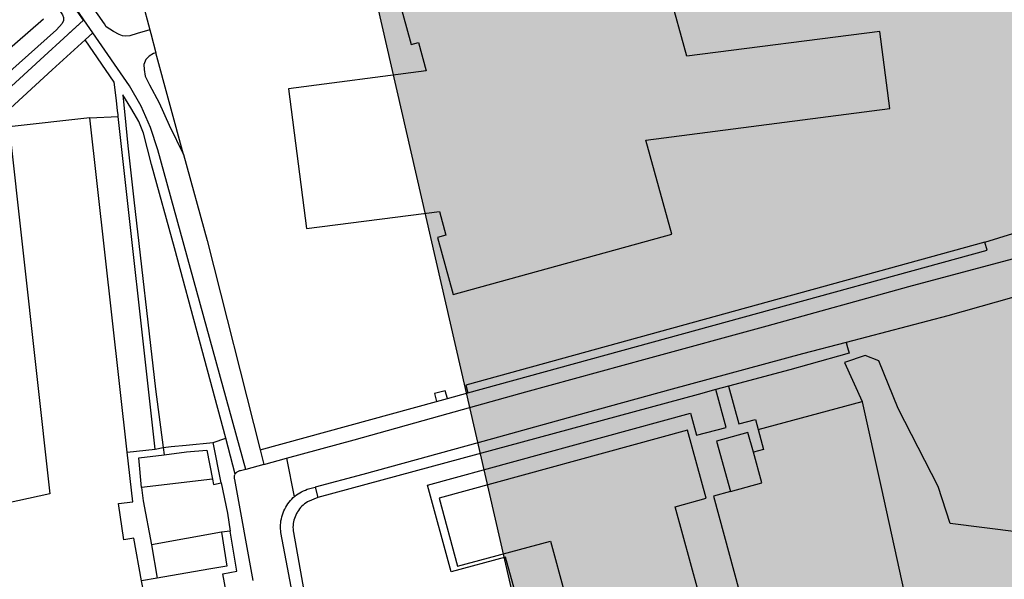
# Model space of a CAD drawing. Header units: metres. Extents: x 174255 to 175175, y 462028 to 462911.
# Tile 208 of 256: x 175057.086 to 175058.566, y 462724.924 to 462725.766. Entities that reach past the tile are written whole.
import ezdxf

# ---------------------------------------------------------------- set-up
doc = ezdxf.new("R2010")
doc.units = ezdxf.units.M
doc.layers.add('N-XX-AL-LIJN_0.20-G', color=7, linetype='Continuous', lineweight=25)

# ---------------------------------------------------------------- blocks, each defined once
blk = doc.blocks.new('Situatie')
at = {"lineweight": -3}
for p, q in [((1.1347, 12.1546), (1.0624, 12.2582)), ((1.1123, 12.1341), (1.1347, 12.1546)), ((1.1486, 12.1355), (1.1351, 12.1549)), ((1.1368, 12.1247), (1.1486, 12.1355)), ((2.4894, 11.8203), (2.5767, 11.8478)), ((1.6815, 11.5853), (1.7124, 11.5938)), ((2.104, 11.6037), (2.0851, 11.5987)), ((1.3416, 11.4582), (1.3293, 11.5192)), ((1.3624, 11.4716), (1.3486, 11.5257)), ((1.4, 11.508), (1.4053, 11.486)), ((1.4053, 11.486), (1.3783, 11.4786)), ((1.4053, 11.486), (1.4398, 11.4954)), ((1.4398, 11.4954), (1.4511, 11.4372)), ((1.3283, 11.4637), (1.2218, 11.4512)), ((1.3298, 11.456), (1.3416, 11.4582)), ((1.4825, 11.4518), (1.4867, 11.4362)), ((1.3417, 11.384), (1.2365, 11.3649)), ((1.2365, 11.3649), (1.2452, 11.315))]:
    blk.add_line(p, q, dxfattribs=at)
for points in [[(2.0148, 12.1972), (2.1248, 12.2276), (2.0941, 12.3387), (1.6036, 12.2038), (1.6271, 12.1178), (1.638, 12.1208), (1.6497, 12.0782), (1.4425, 12.0512), (1.4695, 11.8411), (1.6696, 11.8668), (1.6792, 11.8312), (1.6666, 11.8277), (1.6903, 11.7418), (2.0191, 11.8323), (1.98, 11.9738), (2.3465, 12.0214), (2.3313, 12.1374), (2.0415, 12.1), (2.0148, 12.1972)], [(0.9379, 12.1725), (0.9517, 12.1517), (1.035, 12.2232), (1.052, 12.2316), (1.0553, 12.2312), (1.0586, 12.2295), (1.0828, 12.1928), (1.1008, 12.1655), (1.1031, 12.1626), (1.1045, 12.1583), (1.1045, 12.154), (1.1025, 12.1493), (1.0937, 12.1399), (1.0235, 12.077), (0.929, 11.9829), (0.8095, 11.8765), (0.6, 11.6784), (0.6063, 11.6693), (1.0754, 12.1004), (1.1347, 12.1546), (1.1351, 12.1549), (1.0636, 12.259), (1.0121, 12.2236)], [(1.4179, 12.2371), (1.2228, 12.1832), (1.2342, 12.1399), (1.2357, 12.1341), (1.2431, 12.1054)], [(0.9877, 12.0814), (1.0745, 12.1565)], [(1.2342, 12.1399), (1.2149, 12.1342), (1.2041, 12.131), (1.1978, 12.1301), (1.1933, 12.1309), (1.1881, 12.1326), (1.1798, 12.1374), (1.1687, 12.1442), (1.166, 12.1487), (1.1469, 12.1762)], [(1.144, 12.0074), (1.1868, 12.0094), (1.1865, 12.0123), (1.1858, 12.0181), (1.184, 12.0337), (1.1805, 12.0612), (1.1368, 12.1247), (1.0874, 12.0795), (1.0183, 12.016), (1.0226, 11.9938)], [(1.3783, 11.4786), (1.2462, 11.9592), (1.2354, 11.9928), (1.2212, 12.025), (1.2038, 12.0557), (1.1486, 12.1355)], [(1.2431, 12.1054), (1.2397, 12.1041), (1.2332, 12.1003), (1.2281, 12.0952), (1.2253, 12.0877), (1.2256, 12.08), (1.2274, 12.0703), (1.2335, 12.0572), (1.248, 12.0302), (1.2631, 11.9966), (1.2849, 11.9523), (1.2432, 12.1053), (1.2431, 12.1054)], [(1.3293, 11.5192), (1.3486, 11.5257), (1.3086, 11.6723), (1.2714, 11.8118), (1.2367, 11.9373), (1.2247, 11.9844), (1.2174, 12.0018), (1.2105, 12.014), (1.2058, 12.0224), (1.1934, 12.0421), (1.1983, 11.9963), (1.2011, 11.9655), (1.2102, 11.8841), (1.2429, 11.5995), (1.2542, 11.5115), (1.2662, 11.5131), (1.2886, 11.5153), (1.3293, 11.5192)], [(1.144, 12.0074), (1.0226, 11.9938), (1.084, 11.442), (0.9713, 11.4175)], [(0.9765, 10.8628), (1.1359, 10.9036), (1.126, 10.9423), (1.1711, 10.9519), (1.1751, 10.9246), (1.2889, 10.9456), (1.2881, 10.9498), (1.2232, 11.3037), (1.2218, 11.3109), (1.21, 11.3754), (1.1949, 11.3726), (1.1869, 11.4275), (1.2087, 11.4299), (1.2003, 11.5045), (1.144, 12.0074)], [(1.2003, 11.5045), (1.2424, 11.5092), (1.1868, 12.0094)], [(1.2849, 11.9523), (1.3202, 11.823), (1.4, 11.508), (1.6653, 11.5808)], [(1.7092, 11.6055), (1.7124, 11.5938), (1.7124, 11.5937), (2.4928, 11.8082), (2.4894, 11.8203), (1.7092, 11.6055)], [(2.7707, 11.805), (2.4339, 11.7096), (2.2808, 11.6695), (2.2829, 11.6621), (2.2854, 11.6537), (2.2246, 11.6366), (2.1964, 11.6286), (2.104, 11.6037), (2.1195, 11.547), (2.1446, 11.5536), (2.1487, 11.5385), (2.3048, 11.5807)], [(1.4398, 11.4954), (1.5415, 11.5232), (1.6828, 11.5629), (1.7995, 11.5951), (1.9821, 11.6455), (2.1622, 11.6947), (2.375, 11.7535), (2.5612, 11.8035), (2.5883, 11.811)], [(2.2808, 11.6695), (2.2155, 11.6524), (2.0192, 11.5994), (1.8899, 11.5636), (1.7492, 11.5246), (1.5546, 11.4708), (1.4825, 11.4518)], [(2.993, 11.3268), (2.4374, 11.3974), (2.4192, 11.453), (2.3592, 11.5704), (2.3301, 11.6418), (2.3094, 11.6498), (2.2785, 11.6392), (2.3048, 11.5807), (2.3049, 11.5803), (2.3333, 11.4515), (2.3958, 11.1674)], [(1.7877, 11.2778), (1.7688, 11.3468), (1.6872, 11.3246), (1.6518, 11.4547), (2.047, 11.5633), (2.0559, 11.5299), (2.1007, 11.5415), (2.0851, 11.5987), (2.0582, 11.5914), (1.4867, 11.4362), (1.4713, 11.4299), (1.469, 11.4284), (1.4668, 11.4268), (1.4648, 11.425), (1.4628, 11.4232), (1.4609, 11.4212), (1.4592, 11.4191), (1.4576, 11.417), (1.4561, 11.4147), (1.4556, 11.4139), (1.4547, 11.4124), (1.4535, 11.4099), (1.4525, 11.4074), (1.4516, 11.4049), (1.4508, 11.4023), (1.4502, 11.3997), (1.4497, 11.397), (1.4495, 11.3943), (1.4493, 11.3916), (1.4494, 11.3889), (1.4495, 11.3862), (1.4499, 11.3836), (1.4755, 11.2398)], [(1.6815, 11.5853), (1.678, 11.5969), (1.6621, 11.5926), (1.6653, 11.5808), (1.6815, 11.5853)], [(1.8532, 11.2903), (1.8674, 11.2382), (1.8722, 11.2395), (1.8735, 11.2348), (1.8939, 11.1601), (1.8247, 11.1415), (1.7542, 11.1226), (1.7824, 11.0203), (2.156, 11.1226), (2.1281, 11.2247), (2.0814, 11.2119), (2.0238, 11.4225), (2.0704, 11.4353), (2.0424, 11.5374), (1.669, 11.4351), (1.6967, 11.3329), (1.8364, 11.3707), (1.858, 11.2916), (1.8532, 11.2903)], [(2.1069, 11.4456), (2.1543, 11.4585), (2.1415, 11.5045), (2.1333, 11.5343), (2.0858, 11.521), (2.1069, 11.4456)], [(2.1487, 11.5385), (2.1568, 11.5087), (2.1415, 11.5045)], [(1.2218, 11.4512), (1.2175, 11.4961), (1.2557, 11.5007)], [(1.2424, 11.5092), (1.2542, 11.5115), (1.2557, 11.5007)], [(1.2557, 11.5007), (1.2895, 11.5052), (1.32, 11.5077)], [(1.32, 11.5077), (1.3283, 11.4637), (1.3298, 11.456)], [(1.3896, 11.3115), (1.3621, 11.4636), (1.3617, 11.4646), (1.3614, 11.4658), (1.3613, 11.467), (1.3614, 11.4682), (1.3616, 11.4694), (1.3619, 11.4705), (1.3624, 11.4716)], [(1.3783, 11.4786), (1.3704, 11.4764), (1.3692, 11.4763), (1.368, 11.4761), (1.3668, 11.4757), (1.3658, 11.4751), (1.3648, 11.4744), (1.3639, 11.4736), (1.3631, 11.4727), (1.3624, 11.4716)], [(1.3416, 11.4582), (1.3507, 11.4129), (1.3551, 11.3856)], [(1.2218, 11.4512), (1.224, 11.4314), (1.2365, 11.3649)], [(1.4511, 11.4372), (1.4522, 11.4382), (1.4546, 11.4401), (1.4571, 11.4419), (1.4597, 11.4435), (1.4624, 11.445), (1.4652, 11.4464), (1.468, 11.4476), (1.4709, 11.4487), (1.4825, 11.4518)], [(2.1069, 11.4456), (2.0814, 11.4384), (2.1749, 11.0944), (1.7907, 10.99), (1.7824, 11.0203)], [(1.4544, 11.2598), (1.4313, 11.3836), (1.431, 11.386), (1.4307, 11.3891), (1.4307, 11.3922), (1.4307, 11.3953), (1.431, 11.3983), (1.4313, 11.4014), (1.4319, 11.4044), (1.4326, 11.4074), (1.4335, 11.4104), (1.4345, 11.4133), (1.4356, 11.4162), (1.4369, 11.419), (1.4384, 11.4217), (1.44, 11.4243), (1.4417, 11.4269), (1.4435, 11.4294), (1.4455, 11.4317), (1.4476, 11.434), (1.4498, 11.4361), (1.4511, 11.4372)], [(1.2889, 10.9456), (1.3489, 10.9584), (1.3895, 10.9671), (1.394, 10.9681), (1.4054, 10.9858), (1.3983, 11.0255), (1.368, 11.1916), (1.344, 11.3213), (1.3649, 11.3256), (1.3551, 11.3856), (1.3417, 11.384), (1.3498, 11.3332), (1.323, 11.3285), (1.2452, 11.315), (1.2218, 11.3109)]]:
    blk.add_lwpolyline(points, dxfattribs=at)

msp = doc.modelspace()

# ---------------------------------------------------------------- hatches: boundary and pattern name
at = {"layer": 'N-XX-AL-LIJN_0.20-G'}
h = msp.add_hatch(color=253, dxfattribs=at)
h.dxf.hatch_style = 1
h.paths.add_polyline_path([(175057.1713, 462727.7587), (175061.8554, 462728.8333), (175062.8924, 462724.3137), (175057.5057, 462723.0778), (175057.3568, 462723.9313), (175058.0148, 462724.0823)])

# ---------------------------------------------------------------- linework, layer by layer
msp.add_lwpolyline([(175057.1713, 462727.7587), (175061.8554, 462728.8333), (175062.8924, 462724.3137), (175057.5057, 462723.0778), (175057.3568, 462723.9313), (175058.0148, 462724.0823)], close=True, dxfattribs=at)

# ---------------------------------------------------------------- block references
msp.add_blockref('Situatie', (175056.047, 462713.6112), dxfattribs=at)

doc.saveas('drawing.dxf')
